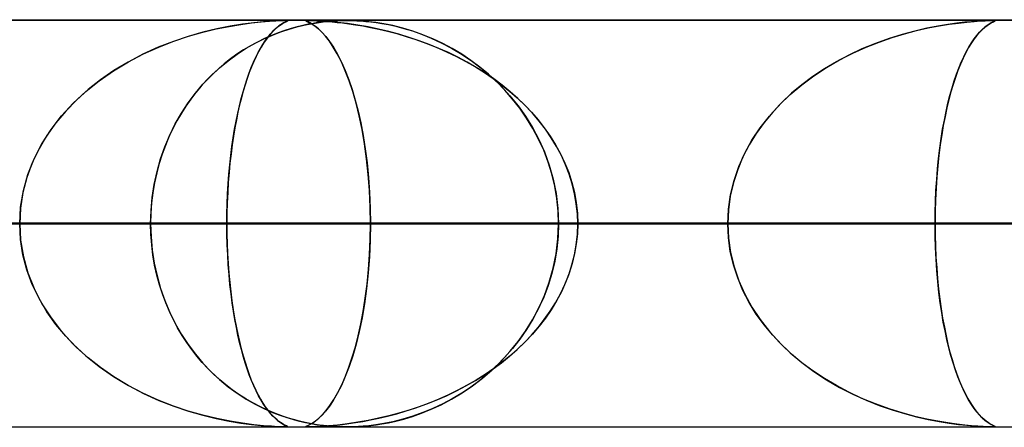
# Model space of a CAD drawing. Header units: millimetres. Extents: x -790 to 790, y -924 to 924.
# Tile 21 of 48: x -76 to -52, y 914 to 924. Entities that reach past the tile are written whole.
import ezdxf

# ---------------------------------------------------------------- set-up
doc = ezdxf.new("R2010")
doc.units = ezdxf.units.MM
doc.layers.add('HIDDEN', color=7, linetype='Continuous')
doc.layers.add('THICK', color=7, linetype='Continuous')

msp = doc.modelspace()

# ---------------------------------------------------------------- linework, layer by layer
at = {"layer": 'HIDDEN'}
for p, q in [((0, 923.99), (-677, 923.99)), ((0, 923.99), (-344.621, 923.99)), ((0, 923.99), (-344.621, 923.99)), ((0, 923.98), (-329.536, 923.98)), ((-71.409, 923.773), (-71.096, 923.836)), ((-71.07, 923.84), (-71.397, 923.775)), ((-71.096, 923.836), (-70.806, 923.884)), ((-70.764, 923.89), (-71.07, 923.84)), ((-70.806, 923.884), (-70.542, 923.92)), ((-70.489, 923.926), (-70.764, 923.89)), ((-70.542, 923.92), (-70.307, 923.945)), ((-70.25, 923.95), (-70.489, 923.926)), ((-70.307, 923.945), (-70.106, 923.962)), ((-70.055, 923.965), (-70.25, 923.95)), ((-70.106, 923.962), (-69.949, 923.972)), ((-69.899, 923.974), (-70.055, 923.965)), ((-69.918, 923.809), (-69.967, 923.766)), ((-69.964, 923.769), (-69.903, 923.821)), ((-69.949, 923.972), (-69.837, 923.977)), ((-69.872, 923.845), (-69.918, 923.809)), ((-69.903, 923.821), (-69.844, 923.866)), ((-69.78, 923.979), (-69.899, 923.974)), ((-69.831, 923.875), (-69.872, 923.845)), ((-69.844, 923.866), (-69.786, 923.903)), ((-69.837, 923.977), (-69.759, 923.979)), ((-69.793, 923.899), (-69.831, 923.875)), ((-69.759, 923.919), (-69.793, 923.899)), ((-69.786, 923.903), (-69.733, 923.933)), ((-69.704, 923.98), (-69.78, 923.979)), ((-69.759, 923.979), (-69.705, 923.98)), ((-69.731, 923.934), (-69.759, 923.919)), ((-69.733, 923.933), (-69.689, 923.954)), ((-69.706, 923.946), (-69.731, 923.934)), ((-69.574, 923.783), (-69.728, 923.735)), ((-69.682, 923.957), (-69.706, 923.946)), ((-69.705, 923.98), (-69.672, 923.979)), ((-69.666, 923.979), (-69.704, 923.98)), ((-69.689, 923.954), (-69.661, 923.968)), ((-69.663, 923.966), (-69.682, 923.957)), ((-69.672, 923.979), (-69.656, 923.977)), ((-69.653, 923.975), (-69.666, 923.979)), ((-69.653, 923.973), (-69.663, 923.966)), ((-69.661, 923.968), (-69.653, 923.975)), ((-69.656, 923.977), (-69.653, 923.973)), ((-69.624, 923.768), (-69.435, 923.821)), ((-69.427, 923.824), (-69.574, 923.783)), ((-69.435, 923.821), (-69.257, 923.865)), ((-69.288, 923.858), (-69.427, 923.824)), ((-69.157, 923.886), (-69.288, 923.858)), ((-69.257, 923.865), (-69.09, 923.899)), ((-69.202, 923.979), (-69.214, 923.974)), ((-69.214, 923.974), (-69.201, 923.965)), ((-69.212, 923.977), (-69.195, 923.979)), ((-69.211, 923.972), (-69.212, 923.977)), ((-69.193, 923.962), (-69.211, 923.972)), ((-69.16, 923.98), (-69.202, 923.979)), ((-69.201, 923.965), (-69.168, 923.95)), ((-69.195, 923.979), (-69.161, 923.98)), ((-69.157, 923.945), (-69.193, 923.962)), ((-69.168, 923.95), (-69.119, 923.926)), ((-69.161, 923.98), (-69.111, 923.979)), ((-69.093, 923.979), (-69.16, 923.98)), ((-69.107, 923.92), (-69.157, 923.945)), ((-69.035, 923.909), (-69.157, 923.886)), ((-69.119, 923.926), (-69.056, 923.89)), ((-69.111, 923.979), (-69.042, 923.977)), ((-69.046, 923.884), (-69.107, 923.92)), ((-68.992, 923.975), (-69.093, 923.979)), ((-69.09, 923.899), (-68.933, 923.925)), ((-69.056, 923.89), (-68.983, 923.84)), ((-68.976, 923.836), (-69.046, 923.884)), ((-69.042, 923.977), (-68.947, 923.973)), ((-68.923, 923.927), (-69.035, 923.909)), ((-68.847, 923.968), (-68.992, 923.975)), ((-68.983, 923.84), (-68.902, 923.775)), ((-68.899, 923.773), (-68.976, 923.836)), ((-68.947, 923.973), (-68.829, 923.966)), ((-68.933, 923.925), (-68.788, 923.945)), ((-68.822, 923.941), (-68.923, 923.927)), ((-68.658, 923.954), (-68.847, 923.968)), ((-68.829, 923.966), (-68.698, 923.957)), ((-68.729, 923.952), (-68.822, 923.941)), ((-68.788, 923.945), (-68.655, 923.959)), ((-68.639, 923.96), (-68.729, 923.952)), ((-68.698, 923.957), (-68.568, 923.946)), ((-68.435, 923.933), (-68.658, 923.954)), ((-68.655, 923.959), (-68.536, 923.969)), ((-68.552, 923.967), (-68.639, 923.96)), ((-68.568, 923.946), (-68.444, 923.934)), ((-68.469, 923.973), (-68.552, 923.967)), ((-68.536, 923.969), (-68.435, 923.974)), ((-68.392, 923.976), (-68.469, 923.973)), ((-68.444, 923.934), (-68.31, 923.919)), ((-68.435, 923.974), (-68.35, 923.978)), ((-68.189, 923.903), (-68.435, 923.933)), ((-68.324, 923.978), (-68.392, 923.976)), ((-68.35, 923.978), (-68.273, 923.979)), ((-68.261, 923.98), (-68.324, 923.978)), ((-68.31, 923.919), (-68.16, 923.899)), ((-68.273, 923.979), (-68.2, 923.98)), ((-68.199, 923.98), (-68.261, 923.98)), ((-68.2, 923.98), (-68.127, 923.98)), ((-68.137, 923.98), (-68.199, 923.98)), ((-67.938, 923.866), (-68.189, 923.903)), ((-68.16, 923.899), (-67.995, 923.875)), ((-68.072, 923.978), (-68.137, 923.98)), ((-68.127, 923.98), (-68.049, 923.978)), ((-68.002, 923.976), (-68.072, 923.978)), ((-68.049, 923.978), (-67.96, 923.974)), ((-67.916, 923.972), (-68.002, 923.976)), ((-67.995, 923.875), (-67.816, 923.845)), ((-67.96, 923.974), (-67.856, 923.968)), ((-67.685, 923.821), (-67.938, 923.866)), ((-67.806, 923.965), (-67.916, 923.972)), ((-67.856, 923.968), (-67.741, 923.959)), ((-67.816, 923.845), (-67.624, 923.809)), ((-67.664, 923.951), (-67.806, 923.965)), ((-67.741, 923.959), (-67.618, 923.946)), ((-67.432, 923.769), (-67.685, 923.821)), ((-67.491, 923.93), (-67.664, 923.951)), ((-67.624, 923.809), (-67.42, 923.766)), ((-67.618, 923.946), (-67.49, 923.93)), ((-67.294, 923.898), (-67.491, 923.93)), ((-67.49, 923.93), (-67.348, 923.908)), ((-67.348, 923.908), (-67.187, 923.878)), ((-67.074, 923.854), (-67.294, 923.898)), ((-67.187, 923.878), (-67.007, 923.838)), ((-66.834, 923.793), (-67.074, 923.854)), ((-67.007, 923.838), (-66.81, 923.787)), ((-66.585, 923.718), (-66.834, 923.793)), ((-66.81, 923.787), (-66.598, 923.723)), ((-53.976, 923.789), (-54.268, 923.721)), ((-54.225, 923.732), (-53.943, 923.796)), ((-53.705, 923.842), (-53.976, 923.789)), ((-53.943, 923.796), (-53.676, 923.847)), ((-53.457, 923.883), (-53.705, 923.842)), ((-53.676, 923.847), (-53.428, 923.887)), ((-53.236, 923.914), (-53.457, 923.883)), ((-53.428, 923.887), (-53.2, 923.918)), ((-53.044, 923.936), (-53.236, 923.914)), ((-53.2, 923.918), (-52.994, 923.941)), ((-52.878, 923.951), (-53.044, 923.936)), ((-52.994, 923.941), (-52.812, 923.957)), ((-52.725, 923.963), (-52.878, 923.951)), ((-52.812, 923.957), (-52.659, 923.968)), ((-52.59, 923.972), (-52.725, 923.963)), ((-52.659, 923.968), (-52.542, 923.974)), ((-52.572, 923.798), (-52.628, 923.746)), ((-52.616, 923.757), (-52.555, 923.812)), ((-52.481, 923.977), (-52.59, 923.972)), ((-52.52, 923.84), (-52.572, 923.798)), ((-52.555, 923.812), (-52.497, 923.857)), ((-52.542, 923.974), (-52.455, 923.978)), ((-52.473, 923.874), (-52.52, 923.84)), ((-52.497, 923.857), (-52.445, 923.892)), ((-52.402, 923.979), (-52.481, 923.977)), ((-52.431, 923.901), (-52.473, 923.874)), ((-52.455, 923.978), (-52.392, 923.979)), ((-52.445, 923.892), (-52.399, 923.919)), ((-52.394, 923.922), (-52.431, 923.901)), ((-52.347, 923.98), (-52.402, 923.979)), ((-52.399, 923.919), (-52.36, 923.94)), ((-52.364, 923.938), (-52.394, 923.922)), ((-52.392, 923.979), (-52.346, 923.98)), ((-52.337, 923.951), (-52.364, 923.938)), ((-52.36, 923.94), (-52.33, 923.954)), ((-52.312, 923.979), (-52.347, 923.98)), ((-52.346, 923.98), (-52.316, 923.979)), ((-52.315, 923.961), (-52.337, 923.951)), ((-52.33, 923.954), (-52.308, 923.965)), ((-52.316, 923.979), (-52.299, 923.978)), ((-52.3, 923.969), (-52.315, 923.961)), ((-52.296, 923.977), (-52.312, 923.979)), ((-52.308, 923.965), (-52.296, 923.972)), ((-52.294, 923.974), (-52.3, 923.969)), ((-52.299, 923.978), (-52.294, 923.974)), ((-52.296, 923.972), (-52.296, 923.977)), ((-72.096, 923.59), (-72.461, 923.467)), ((-72.45, 923.472), (-72.089, 923.592)), ((-71.74, 923.692), (-72.096, 923.59)), ((-72.089, 923.592), (-71.741, 923.692)), ((-71.741, 923.692), (-71.409, 923.773)), ((-71.397, 923.775), (-71.74, 923.692)), ((-70.24, 923.53), (-70.028, 923.623)), ((-70.054, 923.612), (-70.225, 923.537)), ((-70.207, 923.484), (-70.147, 923.566)), ((-70.129, 923.588), (-70.188, 923.51)), ((-70.147, 923.566), (-70.086, 923.641)), ((-70.073, 923.657), (-70.129, 923.588)), ((-70.086, 923.641), (-70.025, 923.709)), ((-70.018, 923.716), (-70.073, 923.657)), ((-69.888, 923.678), (-70.054, 923.612)), ((-70.028, 923.623), (-69.823, 923.702)), ((-70.025, 923.709), (-69.964, 923.769)), ((-69.967, 923.766), (-70.018, 923.716)), ((-69.728, 923.735), (-69.888, 923.678)), ((-69.823, 923.702), (-69.624, 923.768)), ((-68.902, 923.775), (-68.815, 923.692)), ((-68.815, 923.692), (-68.899, 923.773)), ((-68.815, 923.692), (-68.724, 923.59)), ((-68.726, 923.592), (-68.815, 923.692)), ((-68.633, 923.472), (-68.726, 923.592)), ((-68.724, 923.59), (-68.63, 923.467)), ((-67.179, 923.709), (-67.432, 923.769)), ((-67.42, 923.766), (-67.206, 923.716)), ((-67.206, 923.716), (-66.982, 923.657)), ((-66.928, 923.641), (-67.179, 923.709)), ((-66.982, 923.657), (-66.75, 923.588)), ((-66.679, 923.566), (-66.928, 923.641)), ((-66.75, 923.588), (-66.51, 923.51)), ((-66.432, 923.484), (-66.679, 923.566)), ((-66.598, 923.723), (-66.373, 923.643)), ((-66.337, 923.63), (-66.585, 923.718)), ((-66.373, 923.643), (-66.137, 923.548)), ((-66.093, 923.529), (-66.337, 923.63)), ((-66.137, 923.548), (-65.891, 923.434)), ((-55.143, 923.451), (-54.828, 923.561)), ((-54.577, 923.638), (-54.902, 923.537)), ((-54.828, 923.561), (-54.521, 923.654)), ((-54.268, 923.721), (-54.577, 923.638)), ((-54.521, 923.654), (-54.225, 923.732)), ((-52.815, 923.527), (-52.748, 923.614)), ((-52.75, 923.612), (-52.815, 923.527)), ((-52.687, 923.685), (-52.75, 923.612)), ((-52.748, 923.614), (-52.682, 923.691)), ((-52.628, 923.746), (-52.687, 923.685)), ((-52.682, 923.691), (-52.616, 923.757)), ((-72.833, 923.321), (-73.208, 923.151)), ((-73.192, 923.158), (-72.818, 923.328)), ((-72.461, 923.467), (-72.833, 923.321)), ((-72.818, 923.328), (-72.45, 923.472)), ((-70.57, 923.358), (-70.738, 923.258)), ((-70.675, 923.297), (-70.456, 923.422)), ((-70.399, 923.451), (-70.57, 923.358)), ((-70.456, 923.422), (-70.24, 923.53)), ((-70.225, 923.537), (-70.399, 923.451)), ((-70.31, 923.322), (-70.371, 923.213)), ((-70.325, 923.296), (-70.266, 923.394)), ((-70.248, 923.422), (-70.31, 923.322)), ((-70.266, 923.394), (-70.207, 923.484)), ((-70.188, 923.51), (-70.248, 923.422)), ((-68.537, 923.328), (-68.633, 923.472)), ((-68.63, 923.467), (-68.533, 923.321)), ((-68.439, 923.158), (-68.537, 923.328)), ((-68.533, 923.321), (-68.435, 923.151)), ((-66.51, 923.51), (-66.264, 923.422)), ((-66.189, 923.394), (-66.432, 923.484)), ((-66.264, 923.422), (-66.012, 923.322)), ((-65.949, 923.296), (-66.189, 923.394)), ((-65.853, 923.416), (-66.093, 923.529)), ((-66.012, 923.322), (-65.762, 923.213)), ((-65.891, 923.434), (-65.637, 923.3)), ((-65.618, 923.29), (-65.853, 923.416)), ((-65.637, 923.3), (-65.377, 923.145)), ((-55.79, 923.177), (-55.465, 923.324)), ((-55.236, 923.416), (-55.568, 923.28)), ((-55.465, 923.324), (-55.143, 923.451)), ((-54.902, 923.537), (-55.236, 923.416)), ((-52.95, 923.317), (-53.019, 923.19)), ((-53.008, 923.212), (-52.945, 923.326)), ((-52.882, 923.429), (-52.95, 923.317)), ((-52.945, 923.326), (-52.88, 923.432)), ((-52.815, 923.527), (-52.882, 923.429)), ((-52.88, 923.432), (-52.815, 923.527)), ((-73.208, 923.151), (-73.573, 922.959)), ((-73.566, 922.963), (-73.192, 923.158)), ((-71.116, 922.993), (-70.895, 923.154)), ((-70.901, 923.151), (-71.059, 923.037)), ((-70.738, 923.258), (-70.901, 923.151)), ((-70.895, 923.154), (-70.675, 923.297)), ((-70.495, 922.956), (-70.439, 923.077)), ((-70.43, 923.096), (-70.488, 922.972)), ((-70.439, 923.077), (-70.383, 923.19)), ((-70.371, 923.213), (-70.43, 923.096)), ((-70.383, 923.19), (-70.325, 923.296)), ((-68.34, 922.963), (-68.439, 923.158)), ((-68.435, 923.151), (-68.339, 922.959)), ((-65.713, 923.19), (-65.949, 923.296)), ((-65.762, 923.213), (-65.518, 923.096)), ((-65.481, 923.077), (-65.713, 923.19)), ((-65.387, 923.152), (-65.618, 923.29)), ((-65.518, 923.096), (-65.282, 922.972)), ((-65.254, 922.956), (-65.481, 923.077)), ((-65.162, 923.001), (-65.387, 923.152)), ((-65.377, 923.145), (-65.121, 922.971)), ((-55.887, 923.13), (-56.195, 922.967)), ((-56.117, 923.01), (-55.79, 923.177)), ((-55.568, 923.28), (-55.887, 923.13)), ((-53.131, 922.955), (-53.07, 923.088)), ((-53.019, 923.19), (-53.087, 923.053)), ((-53.07, 923.088), (-53.008, 923.212)), ((-73.932, 922.743), (-73.566, 922.963)), ((-73.573, 922.959), (-73.92, 922.75)), ((-71.537, 922.624), (-71.331, 922.816)), ((-71.213, 922.916), (-71.363, 922.788)), ((-71.331, 922.816), (-71.116, 922.993)), ((-71.059, 923.037), (-71.213, 922.916)), ((-70.602, 922.691), (-70.549, 922.828)), ((-70.544, 922.84), (-70.598, 922.702)), ((-70.549, 922.828), (-70.495, 922.956)), ((-70.488, 922.972), (-70.544, 922.84)), ((-68.244, 922.743), (-68.34, 922.963)), ((-68.339, 922.959), (-68.247, 922.75)), ((-65.282, 922.972), (-65.052, 922.84)), ((-65.031, 922.828), (-65.254, 922.956)), ((-64.943, 922.837), (-65.162, 923.001)), ((-65.121, 922.971), (-64.874, 922.781)), ((-65.052, 922.84), (-64.831, 922.702)), ((-64.814, 922.691), (-65.031, 922.828)), ((-64.73, 922.66), (-64.943, 922.837)), ((-56.748, 922.621), (-56.438, 922.824)), ((-56.195, 922.967), (-56.49, 922.792)), ((-56.438, 922.824), (-56.117, 923.01)), ((-53.152, 922.906), (-53.214, 922.75)), ((-53.19, 922.812), (-53.131, 922.955)), ((-53.087, 923.053), (-53.152, 922.906)), ((-74.281, 922.5), (-73.932, 922.743)), ((-73.92, 922.75), (-74.247, 922.525)), ((-71.735, 922.417), (-71.537, 922.624)), ((-71.507, 922.653), (-71.647, 922.512)), ((-71.363, 922.788), (-71.507, 922.653)), ((-70.653, 922.546), (-70.602, 922.691)), ((-70.598, 922.702), (-70.649, 922.556)), ((-68.247, 922.75), (-68.16, 922.525)), ((-68.151, 922.5), (-68.244, 922.743)), ((-64.874, 922.781), (-64.638, 922.578)), ((-64.831, 922.702), (-64.617, 922.556)), ((-64.603, 922.546), (-64.814, 922.691)), ((-64.525, 922.471), (-64.73, 922.66)), ((-64.638, 922.578), (-64.414, 922.36)), ((-57.045, 922.4), (-56.748, 922.621)), ((-56.771, 922.604), (-57.039, 922.404)), ((-56.49, 922.792), (-56.771, 922.604)), ((-53.274, 922.584), (-53.33, 922.41)), ((-53.303, 922.497), (-53.247, 922.66)), ((-53.214, 922.75), (-53.274, 922.584)), ((-53.247, 922.66), (-53.19, 922.812)), ((-74.612, 922.234), (-74.281, 922.5)), ((-74.247, 922.525), (-74.555, 922.283)), ((-71.922, 922.195), (-71.735, 922.417)), ((-71.781, 922.365), (-71.91, 922.211)), ((-71.647, 922.512), (-71.781, 922.365)), ((-70.751, 922.232), (-70.703, 922.393)), ((-70.699, 922.404), (-70.747, 922.245)), ((-70.703, 922.393), (-70.653, 922.546)), ((-70.649, 922.556), (-70.699, 922.404)), ((-68.16, 922.525), (-68.077, 922.283)), ((-68.062, 922.234), (-68.151, 922.5)), ((-64.617, 922.556), (-64.411, 922.404)), ((-64.397, 922.393), (-64.603, 922.546)), ((-64.327, 922.268), (-64.525, 922.471)), ((-64.414, 922.36), (-64.203, 922.129)), ((-64.411, 922.404), (-64.214, 922.245)), ((-64.198, 922.232), (-64.397, 922.393)), ((-57.327, 922.161), (-57.045, 922.4)), ((-57.039, 922.404), (-57.293, 922.193)), ((-53.33, 922.41), (-53.384, 922.226)), ((-53.356, 922.324), (-53.303, 922.497)), ((-74.921, 921.946), (-74.612, 922.234)), ((-74.555, 922.283), (-74.84, 922.026)), ((-72.099, 921.958), (-71.922, 922.195)), ((-71.91, 922.211), (-72.034, 922.049)), ((-70.797, 922.063), (-70.751, 922.232)), ((-70.747, 922.245), (-70.792, 922.08)), ((-68.077, 922.283), (-68.001, 922.026)), ((-67.979, 921.946), (-68.062, 922.234)), ((-64.138, 922.052), (-64.327, 922.268)), ((-64.214, 922.245), (-64.026, 922.08)), ((-64.203, 922.129), (-64.005, 921.884)), ((-64.007, 922.063), (-64.198, 922.232)), ((-57.593, 921.906), (-57.327, 922.161)), ((-57.293, 922.193), (-57.532, 921.968)), ((-53.457, 921.949), (-53.408, 922.141)), ((-53.384, 922.226), (-53.436, 922.035)), ((-53.408, 922.141), (-53.356, 922.324)), ((-75.206, 921.636), (-74.921, 921.946)), ((-74.84, 922.026), (-75.104, 921.753)), ((-72.153, 921.88), (-72.266, 921.703)), ((-72.263, 921.708), (-72.099, 921.958)), ((-72.034, 922.049), (-72.153, 921.88)), ((-70.883, 921.701), (-70.841, 921.886)), ((-70.836, 921.908), (-70.877, 921.729)), ((-70.841, 921.886), (-70.797, 922.063)), ((-70.792, 922.08), (-70.836, 921.908)), ((-68.001, 922.026), (-67.93, 921.753)), ((-67.903, 921.636), (-67.979, 921.946)), ((-63.96, 921.824), (-64.138, 922.052)), ((-64.026, 922.08), (-63.846, 921.908)), ((-63.825, 921.886), (-64.007, 922.063)), ((-64.005, 921.884), (-63.822, 921.627)), ((-63.846, 921.908), (-63.676, 921.729)), ((-63.651, 921.701), (-63.825, 921.886)), ((-57.839, 921.634), (-57.593, 921.906)), ((-57.532, 921.968), (-57.756, 921.73)), ((-53.503, 921.746), (-53.457, 921.949)), ((-53.436, 922.035), (-53.484, 921.834)), ((-75.463, 921.305), (-75.206, 921.636)), ((-75.104, 921.753), (-75.345, 921.464)), ((-72.414, 921.444), (-72.263, 921.708)), ((-72.266, 921.703), (-72.374, 921.518)), ((-70.922, 921.509), (-70.883, 921.701)), ((-70.877, 921.729), (-70.916, 921.542)), ((-67.93, 921.753), (-67.865, 921.464)), ((-67.833, 921.305), (-67.903, 921.636)), ((-63.794, 921.584), (-63.96, 921.824)), ((-63.822, 921.627), (-63.652, 921.353)), ((-63.676, 921.729), (-63.514, 921.542)), ((-63.487, 921.509), (-63.651, 921.701)), ((-58.064, 921.346), (-57.839, 921.634)), ((-57.756, 921.73), (-57.966, 921.477)), ((-53.529, 921.624), (-53.571, 921.404)), ((-53.546, 921.534), (-53.503, 921.746)), ((-53.484, 921.834), (-53.529, 921.624)), ((-75.345, 921.464), (-75.564, 921.156)), ((-72.55, 921.168), (-72.414, 921.444)), ((-72.374, 921.518), (-72.476, 921.324)), ((-70.959, 921.308), (-70.922, 921.509)), ((-70.916, 921.542), (-70.953, 921.346)), ((-67.865, 921.464), (-67.806, 921.156)), ((-63.64, 921.331), (-63.794, 921.584)), ((-63.514, 921.542), (-63.361, 921.346)), ((-63.333, 921.308), (-63.487, 921.509)), ((-57.966, 921.477), (-58.159, 921.209)), ((-53.571, 921.404), (-53.61, 921.172)), ((-53.587, 921.313), (-53.546, 921.534)), ((-75.564, 921.156), (-75.758, 920.829)), ((-75.688, 920.954), (-75.463, 921.305)), ((-72.671, 920.879), (-72.55, 921.168)), ((-72.476, 921.324), (-72.571, 921.123)), ((-70.987, 921.141), (-71.019, 920.929)), ((-70.993, 921.101), (-70.959, 921.308)), ((-70.953, 921.346), (-70.987, 921.141)), ((-67.772, 920.954), (-67.833, 921.305)), ((-67.806, 921.156), (-67.753, 920.829)), ((-63.652, 921.353), (-63.497, 921.061)), ((-63.5, 921.067), (-63.64, 921.331)), ((-63.361, 921.346), (-63.217, 921.141)), ((-63.19, 921.101), (-63.333, 921.308)), ((-63.217, 921.141), (-63.085, 920.929)), ((-58.159, 921.209), (-58.333, 920.926)), ((-58.265, 921.042), (-58.064, 921.346)), ((-53.61, 921.172), (-53.646, 920.93)), ((-53.624, 921.082), (-53.587, 921.313)), ((-75.879, 920.584), (-75.688, 920.954)), ((-72.658, 920.913), (-72.738, 920.696)), ((-72.571, 921.123), (-72.658, 920.913)), ((-71.053, 920.664), (-71.025, 920.886)), ((-71.019, 920.929), (-71.047, 920.708)), ((-71.025, 920.886), (-70.993, 921.101)), ((-67.721, 920.584), (-67.772, 920.954)), ((-63.375, 920.792), (-63.5, 921.067)), ((-63.497, 921.061), (-63.359, 920.752)), ((-63.06, 920.886), (-63.19, 921.101)), ((-63.085, 920.929), (-62.964, 920.708)), ((-62.942, 920.664), (-63.06, 920.886)), ((-58.333, 920.926), (-58.486, 920.63)), ((-58.441, 920.724), (-58.265, 921.042)), ((-53.646, 920.93), (-53.678, 920.676)), ((-53.658, 920.842), (-53.624, 921.082)), ((-75.758, 920.829), (-75.923, 920.483)), ((-72.738, 920.696), (-72.809, 920.47)), ((-72.776, 920.579), (-72.671, 920.879)), ((-71.078, 920.436), (-71.053, 920.664)), ((-71.047, 920.708), (-71.073, 920.479)), ((-67.753, 920.829), (-67.709, 920.483)), ((-63.267, 920.505), (-63.375, 920.792)), ((-63.359, 920.752), (-63.24, 920.425)), ((-62.964, 920.708), (-62.857, 920.479)), ((-62.838, 920.436), (-62.942, 920.664)), ((-58.589, 920.392), (-58.441, 920.724)), ((-53.678, 920.676), (-53.706, 920.413)), ((-53.687, 920.594), (-53.658, 920.842)), ((-75.923, 920.483), (-76.056, 920.123)), ((-76.032, 920.198), (-75.879, 920.584)), ((-72.809, 920.47), (-72.871, 920.237)), ((-72.863, 920.271), (-72.776, 920.579)), ((-71.099, 920.203), (-71.078, 920.436)), ((-71.073, 920.479), (-71.095, 920.244)), ((-67.679, 920.198), (-67.721, 920.584)), ((-67.709, 920.483), (-67.673, 920.123)), ((-63.176, 920.211), (-63.267, 920.505)), ((-63.24, 920.425), (-63.144, 920.083)), ((-62.857, 920.479), (-62.763, 920.244)), ((-62.749, 920.203), (-62.838, 920.436)), ((-58.486, 920.63), (-58.616, 920.322)), ((-53.706, 920.413), (-53.73, 920.141)), ((-53.713, 920.338), (-53.687, 920.594)), ((-76.142, 919.802), (-76.032, 920.198)), ((-72.931, 919.956), (-72.863, 920.271)), ((-72.871, 920.237), (-72.923, 919.997)), ((-71.117, 919.965), (-71.099, 920.203)), ((-71.095, 920.244), (-71.114, 920.002)), ((-67.649, 919.802), (-67.679, 920.198)), ((-63.105, 919.911), (-63.176, 920.211)), ((-62.763, 920.244), (-62.685, 920.002)), ((-62.674, 919.965), (-62.749, 920.203)), ((-58.616, 920.322), (-58.72, 920)), ((-58.706, 920.05), (-58.589, 920.392)), ((-53.734, 920.075), (-53.713, 920.338)), ((-76.056, 920.123), (-76.153, 919.753)), ((-72.98, 919.636), (-72.931, 919.956)), ((-72.923, 919.997), (-72.964, 919.75)), ((-71.13, 919.724), (-71.117, 919.965)), ((-71.114, 920.002), (-71.129, 919.756)), ((-67.673, 920.123), (-67.646, 919.753)), ((-63.144, 920.083), (-63.072, 919.729)), ((-62.685, 920.002), (-62.623, 919.756)), ((-62.616, 919.724), (-62.674, 919.965)), ((-58.72, 920), (-58.797, 919.669)), ((-58.791, 919.701), (-58.706, 920.05)), ((-53.751, 919.808), (-53.734, 920.075)), ((-53.73, 920.141), (-53.748, 919.862)), ((-76.153, 919.753), (-76.212, 919.374)), ((-76.209, 919.398), (-76.142, 919.802)), ((-72.964, 919.75), (-72.995, 919.499)), ((-71.129, 919.756), (-71.14, 919.505)), ((-71.14, 919.481), (-71.13, 919.724)), ((-67.631, 919.398), (-67.649, 919.802)), ((-67.646, 919.753), (-67.63, 919.374)), ((-63.053, 919.607), (-63.105, 919.911)), ((-63.072, 919.729), (-63.027, 919.364)), ((-62.623, 919.756), (-62.578, 919.505)), ((-62.575, 919.481), (-62.616, 919.724)), ((-58.842, 919.347), (-58.791, 919.701)), ((-53.763, 919.538), (-53.751, 919.808)), ((-53.748, 919.862), (-53.762, 919.576)), ((-72.995, 919.499), (-73.013, 919.245)), ((-73.009, 919.314), (-72.98, 919.636)), ((-71.14, 919.505), (-71.146, 919.249)), ((-71.146, 919.236), (-71.14, 919.481)), ((-63.022, 919.299), (-63.053, 919.607)), ((-62.578, 919.505), (-62.55, 919.249)), ((-62.549, 919.236), (-62.575, 919.481)), ((-58.797, 919.669), (-58.844, 919.331)), ((-53.771, 919.265), (-53.763, 919.538)), ((-53.762, 919.576), (-53.77, 919.286)), ((-76.232, 918.99), (-76.209, 919.398)), ((-76.212, 919.374), (-76.232, 918.99)), ((-73.019, 918.99), (-73.009, 919.314)), ((-73.013, 919.245), (-73.019, 918.99)), ((-71.146, 919.249), (-71.148, 918.99)), ((-71.148, 918.99), (-71.146, 919.236)), ((-67.625, 918.99), (-67.631, 919.398)), ((-67.63, 919.374), (-67.625, 918.99)), ((-63.027, 919.364), (-63.012, 918.99)), ((-63.012, 918.99), (-63.022, 919.299)), ((-62.55, 919.249), (-62.541, 918.99)), ((-62.541, 918.99), (-62.549, 919.236)), ((-58.859, 918.99), (-58.842, 919.347)), ((-58.844, 919.331), (-58.859, 918.99)), ((-53.77, 919.286), (-53.773, 918.99)), ((-53.773, 918.99), (-53.771, 919.265)), ((0, 918.99), (-328.035, 918.99)), ((-328.035, 918.99), (0, 918.99)), ((-322.954, 918.99), (0, 918.99)), ((0, 918.99), (-322.954, 918.99)), ((0, 918.99), (-310.676, 918.99)), ((-310.676, 918.99), (0, 918.99)), ((-305.595, 918.99), (0, 918.99)), ((0, 918.99), (-305.595, 918.99)), ((0, 918.99), (-293.317, 918.99)), ((-293.317, 918.99), (0, 918.99)), ((-288.236, 918.99), (0, 918.99)), ((0, 918.99), (-288.236, 918.99)), ((0, 918.99), (-275.958, 918.99)), ((-275.958, 918.99), (0, 918.99)), ((-270.877, 918.99), (0, 918.99)), ((0, 918.99), (-270.877, 918.99)), ((0, 918.99), (-258.599, 918.99)), ((-258.599, 918.99), (0, 918.99)), ((-253.518, 918.99), (0, 918.99)), ((0, 918.99), (-253.518, 918.99)), ((0, 918.99), (-241.24, 918.99)), ((-241.24, 918.99), (0, 918.99)), ((-236.159, 918.99), (0, 918.99)), ((0, 918.99), (-236.159, 918.99)), ((0, 918.99), (-223.88, 918.99)), ((-223.88, 918.99), (0, 918.99)), ((-218.8, 918.99), (0, 918.99)), ((0, 918.99), (-218.8, 918.99)), ((0, 918.99), (-206.521, 918.99)), ((-206.521, 918.99), (0, 918.99)), ((-201.44, 918.99), (0, 918.99)), ((0, 918.99), (-201.44, 918.99)), ((0, 918.99), (-189.161, 918.99)), ((-189.161, 918.99), (0, 918.99)), ((-184.08, 918.99), (0, 918.99)), ((0, 918.99), (-184.08, 918.99)), ((0, 918.99), (-171.801, 918.99)), ((-171.801, 918.99), (0, 918.99)), ((-166.72, 918.99), (0, 918.99)), ((0, 918.99), (-166.72, 918.99)), ((0, 918.99), (-154.441, 918.99)), ((-154.441, 918.99), (0, 918.99)), ((-149.36, 918.99), (0, 918.99)), ((0, 918.99), (-149.36, 918.99)), ((0, 918.99), (-137.08, 918.99)), ((-137.08, 918.99), (0, 918.99)), ((-131.999, 918.99), (0, 918.99)), ((0, 918.99), (-131.999, 918.99)), ((-131.315, 918.99), (-71.148, 918.99)), ((-71.148, 918.99), (-131.315, 918.99)), ((0, 918.99), (-119.718, 918.99)), ((-119.718, 918.99), (0, 918.99)), ((-114.637, 918.99), (0, 918.99)), ((0, 918.99), (-114.637, 918.99)), ((-58.859, 918.99), (-107.173, 918.99)), ((-107.173, 918.99), (-58.859, 918.99)), ((0, 918.99), (-102.356, 918.99)), ((-102.356, 918.99), (0, 918.99)), ((-97.274, 918.99), (0, 918.99)), ((0, 918.99), (-97.274, 918.99)), ((-97.181, 918.99), (-53.773, 918.99)), ((-53.773, 918.99), (-97.181, 918.99)), ((-73.019, 918.99), (-97.181, 918.99)), ((-97.181, 918.99), (-73.019, 918.99)), ((0, 918.99), (-84.992, 918.99)), ((-84.992, 918.99), (0, 918.99)), ((-79.909, 918.99), (0, 918.99)), ((0, 918.99), (-79.909, 918.99)), ((-79.909, 918.99), (-67.625, 918.99)), ((-67.625, 918.99), (-79.909, 918.99)), ((-76.212, 918.606), (-76.232, 918.99)), ((-76.232, 918.99), (-76.209, 918.582)), ((-73.019, 918.99), (-73.009, 918.666)), ((-41.473, 918.99), (-73.019, 918.99)), ((-73.019, 918.99), (-41.473, 918.99)), ((-73.013, 918.732), (-73.019, 918.99)), ((-71.148, 918.99), (-71.146, 918.744)), ((-71.146, 918.731), (-71.148, 918.99)), ((-58.859, 918.99), (-71.148, 918.99)), ((-71.148, 918.99), (-58.859, 918.99)), ((-67.625, 918.99), (-67.631, 918.582)), ((-67.63, 918.608), (-67.625, 918.99)), ((0, 918.99), (-67.625, 918.99)), ((-67.625, 918.99), (0, 918.99)), ((-63.027, 918.616), (-63.012, 918.99)), ((-63.012, 918.99), (-63.022, 918.681)), ((-63.012, 918.99), (-36.379, 918.99)), ((-36.379, 918.99), (-63.012, 918.99)), ((-38.769, 918.99), (-63.012, 918.99)), ((-63.012, 918.99), (-38.769, 918.99)), ((-62.55, 918.731), (-62.541, 918.99)), ((-62.541, 918.99), (-62.549, 918.744)), ((-62.541, 918.99), (0, 918.99)), ((0, 918.99), (-62.541, 918.99)), ((-62.541, 918.99), (-50.252, 918.99)), ((-50.252, 918.99), (-62.541, 918.99)), ((-58.844, 918.649), (-58.859, 918.99)), ((-58.859, 918.99), (-58.842, 918.633)), ((-53.773, 918.99), (-53.771, 918.715)), ((-53.77, 918.694), (-53.773, 918.99)), ((-41.473, 918.99), (-53.773, 918.99)), ((-53.773, 918.99), (-41.473, 918.99)), ((-72.994, 918.475), (-73.013, 918.732)), ((-71.146, 918.744), (-71.14, 918.499)), ((-71.14, 918.475), (-71.146, 918.731)), ((-62.578, 918.475), (-62.55, 918.731)), ((-62.549, 918.744), (-62.575, 918.499)), ((-53.771, 918.715), (-53.763, 918.442)), ((-76.153, 918.227), (-76.212, 918.606)), ((-76.209, 918.582), (-76.142, 918.178)), ((-73.009, 918.666), (-72.98, 918.344)), ((-72.963, 918.22), (-72.994, 918.475)), ((-71.14, 918.499), (-71.13, 918.256)), ((-71.129, 918.224), (-71.14, 918.475)), ((-67.631, 918.582), (-67.649, 918.178)), ((-67.646, 918.232), (-67.63, 918.608)), ((-63.072, 918.251), (-63.027, 918.616)), ((-63.022, 918.681), (-63.053, 918.373)), ((-62.623, 918.224), (-62.578, 918.475)), ((-62.575, 918.499), (-62.616, 918.256)), ((-58.797, 918.311), (-58.844, 918.649)), ((-58.842, 918.633), (-58.791, 918.279)), ((-53.762, 918.404), (-53.77, 918.694)), ((-76.056, 917.857), (-76.153, 918.227)), ((-72.98, 918.344), (-72.931, 918.024)), ((-71.13, 918.256), (-71.117, 918.015)), ((-67.672, 917.864), (-67.646, 918.232)), ((-63.144, 917.897), (-63.072, 918.251)), ((-63.053, 918.373), (-63.105, 918.069)), ((-62.616, 918.256), (-62.674, 918.015)), ((-58.72, 917.98), (-58.797, 918.311)), ((-58.791, 918.279), (-58.706, 917.93)), ((-53.763, 918.442), (-53.751, 918.172)), ((-53.748, 918.118), (-53.762, 918.404)), ((-76.142, 918.178), (-76.032, 917.782)), ((-72.921, 917.97), (-72.963, 918.22)), ((-72.931, 918.024), (-72.863, 917.709)), ((-71.114, 917.978), (-71.129, 918.224)), ((-71.117, 918.015), (-71.099, 917.777)), ((-67.649, 918.178), (-67.679, 917.782)), ((-63.105, 918.069), (-63.176, 917.769)), ((-62.674, 918.015), (-62.749, 917.777)), ((-62.685, 917.978), (-62.623, 918.224)), ((-53.751, 918.172), (-53.734, 917.905)), ((-53.73, 917.839), (-53.748, 918.118)), ((-75.923, 917.497), (-76.056, 917.857)), ((-76.032, 917.782), (-75.879, 917.396)), ((-72.867, 917.727), (-72.921, 917.97)), ((-71.095, 917.736), (-71.114, 917.978)), ((-71.099, 917.777), (-71.078, 917.544)), ((-67.679, 917.782), (-67.721, 917.396)), ((-67.708, 917.505), (-67.672, 917.864)), ((-63.176, 917.769), (-63.267, 917.474)), ((-63.24, 917.555), (-63.144, 917.897)), ((-62.749, 917.777), (-62.838, 917.544)), ((-62.763, 917.736), (-62.685, 917.978)), ((-58.616, 917.659), (-58.72, 917.98)), ((-58.706, 917.93), (-58.589, 917.588)), ((-53.734, 917.905), (-53.713, 917.642)), ((-53.706, 917.567), (-53.73, 917.839)), ((-72.804, 917.492), (-72.867, 917.727)), ((-72.863, 917.709), (-72.776, 917.401)), ((-71.073, 917.501), (-71.095, 917.736)), ((-71.078, 917.544), (-71.053, 917.316)), ((-67.752, 917.161), (-67.708, 917.505)), ((-63.359, 917.228), (-63.24, 917.555)), ((-62.838, 917.544), (-62.942, 917.316)), ((-62.857, 917.501), (-62.763, 917.736)), ((-58.486, 917.35), (-58.616, 917.659)), ((-58.589, 917.588), (-58.441, 917.256)), ((-53.713, 917.642), (-53.687, 917.386)), ((-53.678, 917.304), (-53.706, 917.567)), ((-75.758, 917.151), (-75.923, 917.497)), ((-75.879, 917.396), (-75.688, 917.026)), ((-72.731, 917.264), (-72.804, 917.492)), ((-72.776, 917.401), (-72.671, 917.101)), ((-72.649, 917.044), (-72.731, 917.264)), ((-71.047, 917.272), (-71.073, 917.501)), ((-71.053, 917.316), (-71.025, 917.094)), ((-71.019, 917.051), (-71.047, 917.272)), ((-67.721, 917.396), (-67.772, 917.026)), ((-63.267, 917.474), (-63.375, 917.188)), ((-63.085, 917.051), (-62.964, 917.272)), ((-62.942, 917.316), (-63.06, 917.094)), ((-62.964, 917.272), (-62.857, 917.501)), ((-58.333, 917.054), (-58.486, 917.35)), ((-53.687, 917.386), (-53.658, 917.138)), ((-53.646, 917.05), (-53.678, 917.304)), ((-75.564, 916.824), (-75.758, 917.151)), ((-75.688, 917.026), (-75.463, 916.675)), ((-72.671, 917.101), (-72.55, 916.812)), ((-72.56, 916.833), (-72.649, 917.044)), ((-71.025, 917.094), (-70.993, 916.879)), ((-70.987, 916.839), (-71.019, 917.051)), ((-67.772, 917.026), (-67.833, 916.675)), ((-67.804, 916.835), (-67.752, 917.161)), ((-63.375, 917.188), (-63.5, 916.913)), ((-63.497, 916.919), (-63.359, 917.228)), ((-63.217, 916.839), (-63.085, 917.051)), ((-63.06, 917.094), (-63.19, 916.879)), ((-58.441, 917.256), (-58.265, 916.938)), ((-58.159, 916.771), (-58.333, 917.054)), ((-53.658, 917.138), (-53.624, 916.898)), ((-53.61, 916.808), (-53.646, 917.05)), ((-75.345, 916.516), (-75.564, 916.824)), ((-72.462, 916.629), (-72.56, 916.833)), ((-72.55, 916.812), (-72.414, 916.536)), ((-70.993, 916.879), (-70.959, 916.672)), ((-70.953, 916.634), (-70.987, 916.839)), ((-67.863, 916.528), (-67.804, 916.835)), ((-63.652, 916.627), (-63.497, 916.919)), ((-63.5, 916.913), (-63.64, 916.649)), ((-63.361, 916.634), (-63.217, 916.839)), ((-63.19, 916.879), (-63.333, 916.672)), ((-58.265, 916.938), (-58.064, 916.634)), ((-53.624, 916.898), (-53.587, 916.667)), ((-53.571, 916.576), (-53.61, 916.808)), ((-75.463, 916.675), (-75.206, 916.344)), ((-72.358, 916.435), (-72.462, 916.629)), ((-72.414, 916.536), (-72.263, 916.272)), ((-70.959, 916.672), (-70.922, 916.471)), ((-70.916, 916.438), (-70.953, 916.634)), ((-67.833, 916.675), (-67.903, 916.344)), ((-63.822, 916.353), (-63.652, 916.627)), ((-63.64, 916.649), (-63.794, 916.396)), ((-63.514, 916.438), (-63.361, 916.634)), ((-63.333, 916.672), (-63.487, 916.471)), ((-57.966, 916.503), (-58.159, 916.771)), ((-58.064, 916.634), (-57.839, 916.346)), ((-53.587, 916.667), (-53.546, 916.446)), ((-53.529, 916.356), (-53.571, 916.576)), ((-75.104, 916.227), (-75.345, 916.516)), ((-75.206, 916.344), (-74.921, 916.034)), ((-72.248, 916.248), (-72.358, 916.435)), ((-70.922, 916.471), (-70.883, 916.279)), ((-70.877, 916.251), (-70.916, 916.438)), ((-67.903, 916.344), (-67.979, 916.034)), ((-67.927, 916.24), (-67.863, 916.528)), ((-64.005, 916.096), (-63.822, 916.353)), ((-63.794, 916.396), (-63.96, 916.156)), ((-63.676, 916.251), (-63.514, 916.438)), ((-63.487, 916.471), (-63.651, 916.279)), ((-57.756, 916.25), (-57.966, 916.503)), ((-57.839, 916.346), (-57.593, 916.074)), ((-53.546, 916.446), (-53.503, 916.234)), ((-53.484, 916.146), (-53.529, 916.356)), ((-74.84, 915.954), (-75.104, 916.227)), ((-72.263, 916.272), (-72.099, 916.021)), ((-72.133, 916.07), (-72.248, 916.248)), ((-72.011, 915.9), (-72.133, 916.07)), ((-70.883, 916.279), (-70.841, 916.094)), ((-70.836, 916.072), (-70.877, 916.251)), ((-70.841, 916.094), (-70.797, 915.917)), ((-70.792, 915.9), (-70.836, 916.072)), ((-67.997, 915.968), (-67.927, 916.24)), ((-64.203, 915.851), (-64.005, 916.096)), ((-63.96, 916.156), (-64.138, 915.928)), ((-64.026, 915.9), (-63.846, 916.072)), ((-63.825, 916.094), (-64.007, 915.917)), ((-63.846, 916.072), (-63.676, 916.251)), ((-63.651, 916.279), (-63.825, 916.094)), ((-57.532, 916.012), (-57.756, 916.25)), ((-57.593, 916.074), (-57.327, 915.819)), ((-53.503, 916.234), (-53.457, 916.031)), ((-53.436, 915.945), (-53.484, 916.146)), ((-74.921, 916.034), (-74.612, 915.746)), ((-74.555, 915.697), (-74.84, 915.954)), ((-72.099, 916.021), (-71.922, 915.785)), ((-71.885, 915.738), (-72.011, 915.9)), ((-70.797, 915.917), (-70.751, 915.748)), ((-70.747, 915.734), (-70.792, 915.9)), ((-68.073, 915.711), (-67.997, 915.968)), ((-67.979, 916.034), (-68.062, 915.746)), ((-64.414, 915.62), (-64.203, 915.851)), ((-64.138, 915.928), (-64.327, 915.712)), ((-64.214, 915.734), (-64.026, 915.9)), ((-64.007, 915.917), (-64.198, 915.748)), ((-57.293, 915.787), (-57.532, 916.012)), ((-57.327, 915.819), (-57.045, 915.58)), ((-53.457, 916.031), (-53.408, 915.839)), ((-53.384, 915.754), (-53.436, 915.945)), ((-53.408, 915.839), (-53.356, 915.656)), ((-74.612, 915.746), (-74.281, 915.48)), ((-74.247, 915.455), (-74.555, 915.697)), ((-71.922, 915.785), (-71.735, 915.563)), ((-71.753, 915.583), (-71.885, 915.738)), ((-71.616, 915.435), (-71.753, 915.583)), ((-70.751, 915.748), (-70.703, 915.587)), ((-70.699, 915.576), (-70.747, 915.734)), ((-70.703, 915.587), (-70.653, 915.434)), ((-70.649, 915.424), (-70.699, 915.576)), ((-68.154, 915.47), (-68.073, 915.711)), ((-68.062, 915.746), (-68.151, 915.48)), ((-64.638, 915.402), (-64.414, 915.62)), ((-64.617, 915.424), (-64.411, 915.576)), ((-64.397, 915.587), (-64.603, 915.434)), ((-64.327, 915.712), (-64.525, 915.509)), ((-64.411, 915.576), (-64.214, 915.734)), ((-64.198, 915.748), (-64.397, 915.587)), ((-57.039, 915.576), (-57.293, 915.787)), ((-57.045, 915.58), (-56.748, 915.359)), ((-56.771, 915.376), (-57.039, 915.576)), ((-53.33, 915.57), (-53.384, 915.754)), ((-53.356, 915.656), (-53.303, 915.483)), ((-53.274, 915.396), (-53.33, 915.57)), ((-74.281, 915.48), (-73.932, 915.237)), ((-73.92, 915.23), (-74.247, 915.455)), ((-71.735, 915.563), (-71.537, 915.356)), ((-71.473, 915.294), (-71.616, 915.435)), ((-71.537, 915.356), (-71.331, 915.164)), ((-70.653, 915.434), (-70.602, 915.289)), ((-70.598, 915.278), (-70.649, 915.424)), ((-68.151, 915.48), (-68.244, 915.237)), ((-68.24, 915.245), (-68.154, 915.47)), ((-64.874, 915.199), (-64.638, 915.402)), ((-64.831, 915.278), (-64.617, 915.424)), ((-64.603, 915.434), (-64.814, 915.289)), ((-64.525, 915.509), (-64.73, 915.32)), ((-56.49, 915.188), (-56.771, 915.376)), ((-56.748, 915.359), (-56.438, 915.156)), ((-53.303, 915.483), (-53.247, 915.32)), ((-53.214, 915.23), (-53.274, 915.396)), ((-73.932, 915.237), (-73.566, 915.017)), ((-73.573, 915.021), (-73.92, 915.23)), ((-71.325, 915.159), (-71.473, 915.294)), ((-71.331, 915.164), (-71.116, 914.987)), ((-71.173, 915.032), (-71.325, 915.159)), ((-70.602, 915.289), (-70.549, 915.152)), ((-70.544, 915.14), (-70.598, 915.278)), ((-70.549, 915.152), (-70.495, 915.024)), ((-70.488, 915.008), (-70.544, 915.14)), ((-68.244, 915.237), (-68.34, 915.017)), ((-68.332, 915.036), (-68.24, 915.245)), ((-65.282, 915.008), (-65.052, 915.14)), ((-65.031, 915.152), (-65.254, 915.024)), ((-64.943, 915.143), (-65.162, 914.979)), ((-65.121, 915.009), (-64.874, 915.199)), ((-65.052, 915.14), (-64.831, 915.278)), ((-64.814, 915.289), (-65.031, 915.152)), ((-64.73, 915.32), (-64.943, 915.143)), ((-56.195, 915.013), (-56.49, 915.188)), ((-56.438, 915.156), (-56.117, 914.97)), ((-53.247, 915.32), (-53.19, 915.168)), ((-53.152, 915.074), (-53.214, 915.23)), ((-53.19, 915.168), (-53.131, 915.025)), ((-73.208, 914.829), (-73.573, 915.021)), ((-73.566, 915.017), (-73.192, 914.822)), ((-71.015, 914.911), (-71.173, 915.032)), ((-71.116, 914.987), (-70.895, 914.826)), ((-70.853, 914.797), (-71.015, 914.911)), ((-70.495, 915.024), (-70.439, 914.903)), ((-70.43, 914.884), (-70.488, 915.008)), ((-70.439, 914.903), (-70.383, 914.79)), ((-70.371, 914.767), (-70.43, 914.884)), ((-68.525, 914.672), (-68.427, 914.844)), ((-68.34, 915.017), (-68.439, 914.822)), ((-68.427, 914.844), (-68.332, 915.036)), ((-65.762, 914.767), (-65.518, 914.884)), ((-65.481, 914.903), (-65.713, 914.79)), ((-65.518, 914.884), (-65.282, 915.008)), ((-65.254, 915.024), (-65.481, 914.903)), ((-65.162, 914.979), (-65.387, 914.828)), ((-65.377, 914.835), (-65.121, 915.009)), ((-55.887, 914.85), (-56.195, 915.013)), ((-56.117, 914.97), (-55.79, 914.803)), ((-55.568, 914.7), (-55.887, 914.85)), ((-53.087, 914.927), (-53.152, 915.074)), ((-53.131, 915.025), (-53.07, 914.892)), ((-53.019, 914.79), (-53.087, 914.927)), ((-53.07, 914.892), (-53.008, 914.768)), ((-72.833, 914.659), (-73.208, 914.829)), ((-73.192, 914.822), (-72.818, 914.652)), ((-72.461, 914.513), (-72.833, 914.659)), ((-72.818, 914.652), (-72.45, 914.508)), ((-70.895, 914.826), (-70.675, 914.683)), ((-70.687, 914.691), (-70.853, 914.797)), ((-70.516, 914.591), (-70.687, 914.691)), ((-70.675, 914.683), (-70.456, 914.558)), ((-70.383, 914.79), (-70.325, 914.684)), ((-70.31, 914.658), (-70.371, 914.767)), ((-70.325, 914.684), (-70.266, 914.586)), ((-70.248, 914.558), (-70.31, 914.658)), ((-68.537, 914.652), (-68.633, 914.508)), ((-68.621, 914.525), (-68.525, 914.672)), ((-68.439, 914.822), (-68.537, 914.652)), ((-66.264, 914.558), (-66.012, 914.658)), ((-65.949, 914.684), (-66.189, 914.586)), ((-66.012, 914.658), (-65.762, 914.767)), ((-65.713, 914.79), (-65.949, 914.684)), ((-65.891, 914.546), (-65.637, 914.68)), ((-65.618, 914.69), (-65.853, 914.564)), ((-65.637, 914.68), (-65.377, 914.835)), ((-65.387, 914.828), (-65.618, 914.69)), ((-55.79, 914.803), (-55.465, 914.656)), ((-55.236, 914.564), (-55.568, 914.7)), ((-55.465, 914.656), (-55.143, 914.529)), ((-52.95, 914.663), (-53.019, 914.79)), ((-53.008, 914.768), (-52.945, 914.654)), ((-52.882, 914.551), (-52.95, 914.663)), ((-52.945, 914.654), (-52.88, 914.549)), ((-72.096, 914.39), (-72.461, 914.513)), ((-72.45, 914.508), (-72.089, 914.388)), ((-71.74, 914.288), (-72.096, 914.39)), ((-72.089, 914.388), (-71.741, 914.288)), ((-70.341, 914.499), (-70.516, 914.591)), ((-70.456, 914.558), (-70.24, 914.45)), ((-70.165, 914.416), (-70.341, 914.499)), ((-70.266, 914.586), (-70.207, 914.496)), ((-70.188, 914.47), (-70.248, 914.558)), ((-70.24, 914.45), (-70.028, 914.357)), ((-70.207, 914.496), (-70.147, 914.414)), ((-70.129, 914.392), (-70.188, 914.47)), ((-69.994, 914.343), (-70.165, 914.416)), ((-70.147, 914.414), (-70.086, 914.339)), ((-70.073, 914.323), (-70.129, 914.392)), ((-68.726, 914.388), (-68.815, 914.288)), ((-68.806, 914.297), (-68.715, 914.401)), ((-68.633, 914.508), (-68.726, 914.388)), ((-68.715, 914.401), (-68.621, 914.525)), ((-66.982, 914.323), (-66.75, 914.392)), ((-66.679, 914.414), (-66.928, 914.339)), ((-66.75, 914.392), (-66.51, 914.47)), ((-66.432, 914.496), (-66.679, 914.414)), ((-66.51, 914.47), (-66.264, 914.558)), ((-66.189, 914.586), (-66.432, 914.496)), ((-66.373, 914.337), (-66.137, 914.432)), ((-66.093, 914.451), (-66.337, 914.35)), ((-66.137, 914.432), (-65.891, 914.546)), ((-65.853, 914.564), (-66.093, 914.451)), ((-54.902, 914.443), (-55.236, 914.564)), ((-55.143, 914.529), (-54.828, 914.419)), ((-54.577, 914.342), (-54.902, 914.443)), ((-54.828, 914.419), (-54.521, 914.326)), ((-52.815, 914.453), (-52.882, 914.551)), ((-52.88, 914.549), (-52.815, 914.453)), ((-52.815, 914.453), (-52.748, 914.366)), ((-52.75, 914.368), (-52.815, 914.453)), ((-52.687, 914.295), (-52.75, 914.368)), ((-52.748, 914.366), (-52.682, 914.289)), ((-71.741, 914.288), (-71.409, 914.207)), ((-71.397, 914.205), (-71.74, 914.288)), ((-71.409, 914.207), (-71.096, 914.144)), ((-71.07, 914.14), (-71.397, 914.205)), ((-71.096, 914.144), (-70.806, 914.096)), ((-70.764, 914.09), (-71.07, 914.14)), ((-70.086, 914.339), (-70.025, 914.271)), ((-70.018, 914.264), (-70.073, 914.323)), ((-70.028, 914.357), (-69.823, 914.278)), ((-70.025, 914.271), (-69.964, 914.211)), ((-69.967, 914.214), (-70.018, 914.264)), ((-69.828, 914.28), (-69.994, 914.343)), ((-69.918, 914.171), (-69.967, 914.214)), ((-69.964, 914.211), (-69.903, 914.159)), ((-69.872, 914.135), (-69.918, 914.171)), ((-69.903, 914.159), (-69.844, 914.114)), ((-69.831, 914.105), (-69.872, 914.135)), ((-69.667, 914.226), (-69.828, 914.28)), ((-69.823, 914.278), (-69.624, 914.212)), ((-69.514, 914.18), (-69.667, 914.226)), ((-69.624, 914.212), (-69.435, 914.159)), ((-69.368, 914.141), (-69.514, 914.18)), ((-69.435, 914.159), (-69.257, 914.115)), ((-69.231, 914.109), (-69.368, 914.141)), ((-69.048, 914.095), (-68.974, 914.146)), ((-68.976, 914.144), (-69.046, 914.096)), ((-68.899, 914.207), (-68.976, 914.144)), ((-68.974, 914.146), (-68.893, 914.213)), ((-68.815, 914.288), (-68.899, 914.207)), ((-68.893, 914.213), (-68.806, 914.297)), ((-67.995, 914.105), (-67.816, 914.135)), ((-67.685, 914.159), (-67.938, 914.114)), ((-67.816, 914.135), (-67.624, 914.171)), ((-67.432, 914.211), (-67.685, 914.159)), ((-67.624, 914.171), (-67.42, 914.214)), ((-67.179, 914.271), (-67.432, 914.211)), ((-67.42, 914.214), (-67.206, 914.264)), ((-67.074, 914.126), (-67.294, 914.082)), ((-67.206, 914.264), (-66.982, 914.323)), ((-67.187, 914.102), (-67.007, 914.142)), ((-66.928, 914.339), (-67.179, 914.271)), ((-66.834, 914.187), (-67.074, 914.126)), ((-67.007, 914.142), (-66.81, 914.193)), ((-66.585, 914.262), (-66.834, 914.187)), ((-66.81, 914.193), (-66.598, 914.257)), ((-66.598, 914.257), (-66.373, 914.337)), ((-66.337, 914.35), (-66.585, 914.262)), ((-54.268, 914.259), (-54.577, 914.342)), ((-54.521, 914.326), (-54.225, 914.248)), ((-53.976, 914.191), (-54.268, 914.259)), ((-54.225, 914.248), (-53.943, 914.184)), ((-53.705, 914.138), (-53.976, 914.191)), ((-53.943, 914.184), (-53.676, 914.133)), ((-53.457, 914.097), (-53.705, 914.138)), ((-53.676, 914.133), (-53.428, 914.093)), ((-52.628, 914.234), (-52.687, 914.295)), ((-52.682, 914.289), (-52.616, 914.223)), ((-52.572, 914.182), (-52.628, 914.234)), ((-52.616, 914.223), (-52.555, 914.168)), ((-52.52, 914.14), (-52.572, 914.182)), ((-52.555, 914.168), (-52.497, 914.123)), ((-52.473, 914.106), (-52.52, 914.14)), ((-52.497, 914.123), (-52.445, 914.088)), ((0, 913.99), (-677, 913.99)), ((0, 913.99), (-344.621, 913.99)), ((0, 913.99), (-344.621, 913.99)), ((-329.536, 914), (0, 914)), ((-136.4, 914), (-69.705, 914)), ((-102.3, 914), (-52.347, 914)), ((-70.806, 914.096), (-70.542, 914.06)), ((-70.489, 914.054), (-70.764, 914.09)), ((-70.542, 914.06), (-70.307, 914.035)), ((-70.25, 914.03), (-70.489, 914.054)), ((-70.307, 914.035), (-70.106, 914.018)), ((-70.055, 914.015), (-70.25, 914.03)), ((-70.106, 914.018), (-69.949, 914.008)), ((-69.899, 914.006), (-70.055, 914.015)), ((-69.949, 914.008), (-69.837, 914.003)), ((-69.78, 914.001), (-69.899, 914.006)), ((-69.844, 914.114), (-69.786, 914.077)), ((-69.837, 914.003), (-69.759, 914.001)), ((-69.793, 914.081), (-69.831, 914.105)), ((-69.759, 914.061), (-69.793, 914.081)), ((-69.786, 914.077), (-69.733, 914.047)), ((-69.704, 914), (-69.78, 914.001)), ((-69.731, 914.046), (-69.759, 914.061)), ((-69.759, 914.001), (-69.705, 914)), ((-69.733, 914.047), (-69.689, 914.026)), ((-69.706, 914.034), (-69.731, 914.046)), ((-69.682, 914.023), (-69.706, 914.034)), ((-69.705, 914), (-69.672, 914.001)), ((-69.666, 914.001), (-69.704, 914)), ((-69.689, 914.026), (-69.661, 914.012)), ((-69.663, 914.014), (-69.682, 914.023)), ((-69.672, 914.001), (-69.656, 914.003)), ((-69.653, 914.005), (-69.666, 914.001)), ((-69.653, 914.007), (-69.663, 914.014)), ((-69.661, 914.012), (-69.653, 914.005)), ((-69.656, 914.003), (-69.653, 914.007)), ((-69.257, 914.115), (-69.09, 914.081)), ((-69.102, 914.083), (-69.231, 914.109)), ((-69.213, 914.007), (-69.197, 914.016)), ((-69.205, 914.002), (-69.213, 914.007)), ((-69.211, 914.008), (-69.212, 914.003)), ((-69.212, 914.003), (-69.195, 914.001)), ((-69.193, 914.018), (-69.211, 914.008)), ((-69.169, 914), (-69.205, 914.002)), ((-69.197, 914.016), (-69.162, 914.032)), ((-69.195, 914.001), (-69.161, 914)), ((-69.157, 914.035), (-69.193, 914.018)), ((-69.162, 914.032), (-69.112, 914.058)), ((-69.161, 914), (-69.111, 914.001)), ((-69.093, 914.001), (-69.16, 914)), ((-69.107, 914.06), (-69.157, 914.035)), ((-69.112, 914.058), (-69.048, 914.095)), ((-69.111, 914.001), (-69.042, 914.003)), ((-69.046, 914.096), (-69.107, 914.06)), ((-68.983, 914.063), (-69.102, 914.083)), ((-68.992, 914.005), (-69.093, 914.001)), ((-69.09, 914.081), (-68.933, 914.055)), ((-69.042, 914.003), (-68.947, 914.007)), ((-68.847, 914.012), (-68.992, 914.005)), ((-68.875, 914.046), (-68.983, 914.063)), ((-68.947, 914.007), (-68.829, 914.014)), ((-68.933, 914.055), (-68.788, 914.035)), ((-68.777, 914.034), (-68.875, 914.046)), ((-68.658, 914.026), (-68.847, 914.012)), ((-68.829, 914.014), (-68.698, 914.023)), ((-68.788, 914.035), (-68.655, 914.021)), ((-68.685, 914.024), (-68.777, 914.034)), ((-68.698, 914.023), (-68.568, 914.034)), ((-68.595, 914.016), (-68.685, 914.024)), ((-68.435, 914.047), (-68.658, 914.026)), ((-68.655, 914.021), (-68.536, 914.011)), ((-68.508, 914.01), (-68.595, 914.016)), ((-68.568, 914.034), (-68.444, 914.046)), ((-68.536, 914.011), (-68.435, 914.006)), ((-68.427, 914.005), (-68.508, 914.01)), ((-68.444, 914.046), (-68.31, 914.061)), ((-68.189, 914.077), (-68.435, 914.047)), ((-68.435, 914.006), (-68.35, 914.002)), ((-68.354, 914.002), (-68.427, 914.005)), ((-68.288, 914.001), (-68.354, 914.002)), ((-68.35, 914.002), (-68.273, 914.001)), ((-68.31, 914.061), (-68.16, 914.081)), ((-68.226, 914), (-68.288, 914.001)), ((-68.273, 914.001), (-68.2, 914)), ((-68.217, 914), (-68.221, 914)), ((-68.214, 914), (-68.217, 914)), ((-68.21, 914), (-68.214, 914)), ((-68.207, 914), (-68.21, 914)), ((-68.203, 914), (-68.207, 914)), ((-68.199, 914), (-68.203, 914)), ((-68.2, 914), (-68.127, 914)), ((-68.137, 914), (-68.199, 914)), ((-68.199, 914), (-34.988, 914)), ((-67.938, 914.114), (-68.189, 914.077)), ((-68.16, 914.081), (-67.995, 914.105)), ((-68.072, 914.002), (-68.137, 914)), ((-68.127, 914), (-68.049, 914.002)), ((-68.002, 914.004), (-68.072, 914.002)), ((-68.049, 914.002), (-67.96, 914.006)), ((-67.916, 914.008), (-68.002, 914.004)), ((-67.96, 914.006), (-67.856, 914.012)), ((-67.806, 914.015), (-67.916, 914.008)), ((-67.856, 914.012), (-67.741, 914.021)), ((-67.664, 914.029), (-67.806, 914.015)), ((-67.741, 914.021), (-67.618, 914.034)), ((-67.491, 914.05), (-67.664, 914.029)), ((-67.618, 914.034), (-67.49, 914.05)), ((-67.294, 914.082), (-67.491, 914.05)), ((-67.49, 914.05), (-67.348, 914.072)), ((-67.348, 914.072), (-67.187, 914.102)), ((-53.236, 914.066), (-53.457, 914.097)), ((-53.428, 914.093), (-53.2, 914.062)), ((-53.044, 914.044), (-53.236, 914.066)), ((-53.2, 914.062), (-52.994, 914.039)), ((-52.878, 914.029), (-53.044, 914.044)), ((-52.994, 914.039), (-52.812, 914.023)), ((-52.725, 914.017), (-52.878, 914.029)), ((-52.812, 914.023), (-52.659, 914.012)), ((-52.59, 914.008), (-52.725, 914.017)), ((-52.659, 914.012), (-52.542, 914.006)), ((-52.481, 914.003), (-52.59, 914.008)), ((-52.542, 914.006), (-52.455, 914.002)), ((-52.402, 914.001), (-52.481, 914.003)), ((-52.431, 914.079), (-52.473, 914.106)), ((-52.455, 914.002), (-52.392, 914.001)), ((-52.445, 914.088), (-52.399, 914.061)), ((-52.394, 914.058), (-52.431, 914.079)), ((-52.347, 914), (-52.402, 914.001)), ((-52.399, 914.061), (-52.36, 914.04)), ((-52.364, 914.042), (-52.394, 914.058)), ((-52.392, 914.001), (-52.346, 914)), ((-52.337, 914.029), (-52.364, 914.042)), ((-52.36, 914.04), (-52.33, 914.026)), ((-52.312, 914.001), (-52.347, 914)), ((-52.346, 914), (-52.316, 914.001)), ((-52.315, 914.019), (-52.337, 914.029)), ((-52.33, 914.026), (-52.308, 914.015)), ((-52.316, 914.001), (-52.299, 914.002)), ((-52.3, 914.011), (-52.315, 914.019)), ((-52.296, 914.003), (-52.312, 914.001)), ((-52.308, 914.015), (-52.296, 914.008)), ((-52.294, 914.006), (-52.3, 914.011)), ((-52.299, 914.002), (-52.294, 914.006)), ((-52.296, 914.008), (-52.296, 914.003))]:
    msp.add_line(p, q, dxfattribs=at)
at = {"layer": 'THICK'}
for p, q in [((-732, 924), (0, 924)), ((0, 919), (-732, 919))]:
    msp.add_line(p, q, dxfattribs=at)

doc.saveas('drawing.dxf')
